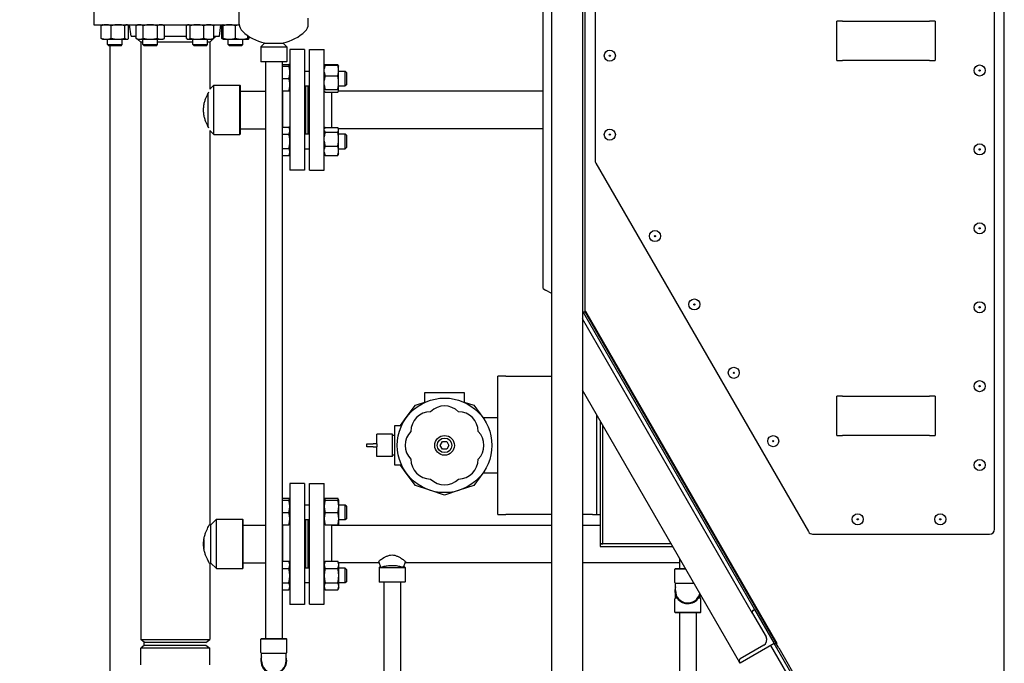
# Model space of a CAD drawing. Header units: inches. Extents: x 24 to 1128, y -58 to 748.
# Tile 89 of 256: x 121 to 171, y 292 to 325. Entities that reach past the tile are written whole.
import ezdxf

# ---------------------------------------------------------------- set-up
doc = ezdxf.new("R2010")
doc.units = ezdxf.units.IN
doc.header["$LTSCALE"] = 32
doc.header["$MEASUREMENT"] = 0
doc.layers.add('Dimension (ANSI)', color=7, linetype='Continuous', lineweight=25)
doc.layers.add('Visible (ANSI)', color=7, linetype='Continuous', lineweight=30)
doc.styles.add('Note Text (ANSI)', font='tahoma.ttf')
doc.dimstyles.new('SB Fraction-16 (ANSI)', dxfattribs={"dimscale": 32, "dimtxt": 0.125, "dimasz": 0.098425, "dimexe": 0.125, "dimexo": 0.0625, "dimgap": 0.031496, "dimtad": 0, "dimtih": 1, "dimtoh": 1, "dimdec": 4, "dimrnd": 1e-08, "dimzin": 0, "dimdsep": 46, "dimlunit": 5, "dimtxsty": 'Note Text (ANSI)', "dimcen": 0.09, "dimdle": 0.393701, "dimclrd": 256, "dimclre": 256, "dimclrt": 256, "dimadec": 0, "dimazin": 3, "dimtfac": 0.96, "dimtofl": 0, "dimtmove": 0, "dimatfit": 3, "dimfxl": 1, "dimfrac": 2, "dimtolj": 1, "dimtzin": 12, "dimlwd": -1, "dimlwe": -1, "dimarcsym": 0})

# ---------------------------------------------------------------- blocks, each defined once
blk = doc.blocks.new('*D16')
at = {"layer": 'Defpoints', "color": 0, "transparency": 16777216}
for p in [(169.85, 459.484), (76.459, 171.772), (131.912, 171.772)]:
    blk.add_point(p, dxfattribs=at)
at = {"layer": 'Dimension (ANSI)', "transparency": 16777216}
for p, q in [((167.85, 459.484), (72.459, 459.484)), ((76.459, 456.334), (76.459, 319.161)), ((76.459, 174.922), (76.459, 312.095)), ((129.912, 171.772), (72.459, 171.772))]:
    blk.add_line(p, q, dxfattribs=at)
for points in [[(75.934, 456.334), (76.984, 456.334), (76.459, 459.484)], [(75.934, 174.922), (76.984, 174.922), (76.459, 171.772)]]:
    blk.add_solid(points, dxfattribs=at)
at = {"layer": 'Dimension (ANSI)', "transparency": 16777216, "insert": (64.273, 318.153), "char_height": 4, "attachment_point": 1, "style": 'Note Text (ANSI)'}
blk.add_mtext('\\A1;287 11/16', dxfattribs=at)

msp = doc.modelspace()

# ---------------------------------------------------------------- linework, layer by layer
at = {"layer": 'Visible (ANSI)'}
for p, q in [((147.64217, 267.04617), (147.64217, 331.54617)), ((149.20467, 331.54617), (149.20467, 310.29617)), ((149.33967, 310.29617), (149.33967, 331.54617)), ((149.33967, 310.29617), (149.33967, 331.54617)), ((170.59967, 267.04617), (170.59967, 331.54617)), ((149.83967, 329.79617), (149.83967, 317.98207)), ((170.09967, 299.29617), (170.09967, 329.79617)), ((147.20467, 311.49247), (147.20467, 329.58777)), ((124.42041, 325.92367), (124.42041, 324.86367)), ((131.79541, 324.89808), (131.79541, 325.7406)), ((135.29541, 324.89808), (135.29541, 325.19618)), ((124.42041, 324.86367), (131.79659, 324.86367)), ((124.79027, 324.17476), (124.79027, 324.81858)), ((124.86237, 324.86367), (124.84032, 324.85339)), ((125.30058, 324.17476), (125.30058, 324.81858)), ((125.99768, 324.17476), (125.99768, 324.81858)), ((126.11237, 324.86367), (126.13442, 324.85339)), ((126.18447, 324.17476), (126.18447, 324.81858)), ((126.3054, 324.29367), (126.23541, 324.86367)), ((126.65373, 324.86367), (126.55704, 324.81858)), ((126.55704, 324.17476), (126.55704, 324.81858)), ((126.91788, 324.17476), (126.91788, 324.81858)), ((127.63957, 324.17476), (127.63957, 324.81858)), ((127.90373, 324.86367), (128.00042, 324.81858)), ((128.00042, 324.17476), (128.00042, 324.81858)), ((129.115, 324.17476), (129.115, 324.81858)), ((129.18709, 324.86367), (129.16505, 324.85339)), ((129.30178, 324.17476), (129.30178, 324.81858)), ((129.99888, 324.17476), (129.99888, 324.81858)), ((130.43709, 324.86367), (130.45914, 324.85339)), ((130.50919, 324.17476), (130.50919, 324.81858)), ((130.78542, 324.29367), (130.85541, 324.86367)), ((130.90636, 324.17476), (130.90636, 324.81858)), ((130.97845, 324.86367), (130.9564, 324.85339)), ((130.97845, 324.17476), (130.97845, 324.81858)), ((131.60345, 324.17476), (131.60345, 324.81858)), ((162.09967, 323.04617), (162.09967, 325.04617)), ((162.39042, 325.04617), (162.09967, 325.04617)), ((162.39042, 325.04617), (166.80892, 325.04617)), ((167.09967, 325.04617), (166.80892, 325.04617)), ((167.09967, 325.04617), (167.09967, 323.04617)), ((124.86237, 324.12967), (124.84032, 324.13995)), ((124.86237, 324.12967), (125.04543, 324.12967)), ((125.04543, 324.12967), (125.64913, 324.12967)), ((125.11237, 323.86117), (125.11237, 324.12967)), ((125.64913, 324.12967), (126.09107, 324.12967)), ((125.86237, 323.86117), (125.86237, 324.12967)), ((126.09107, 324.12967), (126.11237, 324.12967)), ((126.11237, 324.12967), (126.13442, 324.13995)), ((126.3054, 324.29367), (126.55704, 324.29367)), ((126.55704, 324.21954), (126.48291, 324.29367)), ((126.65373, 324.12967), (126.55704, 324.17476)), ((126.79541, 323.98117), (126.64095, 324.13563)), ((126.65373, 324.12967), (126.73746, 324.12967)), ((126.73746, 324.12967), (127.27873, 324.12967)), ((126.90373, 323.86117), (126.90373, 324.12967)), ((127.27873, 324.12967), (127.81999, 324.12967)), ((127.65373, 323.86117), (127.65373, 324.12967)), ((127.81999, 324.12967), (127.90373, 324.12967)), ((127.90373, 324.12967), (128.00042, 324.17476)), ((128.00042, 324.29367), (129.115, 324.29367)), ((129.18709, 324.12967), (129.16505, 324.13995)), ((129.18709, 324.12967), (129.20839, 324.12967)), ((129.20839, 324.12967), (129.65033, 324.12967)), ((129.43709, 323.86117), (129.43709, 324.12967)), ((129.65033, 324.12967), (130.25403, 324.12967)), ((130.18709, 323.86117), (130.18709, 324.12967)), ((130.25403, 324.12967), (130.43709, 324.12967)), ((130.29541, 323.98117), (130.44987, 324.13563)), ((130.43709, 324.12967), (130.45914, 324.13995)), ((130.50919, 324.29367), (130.78542, 324.29367)), ((130.50919, 324.19495), (130.60791, 324.29367)), ((130.97845, 324.12967), (130.9564, 324.13995)), ((130.97845, 324.12967), (131.29095, 324.12967)), ((131.22845, 323.86117), (131.22845, 324.12967)), ((131.29095, 324.12967), (131.91595, 324.12967)), ((131.91595, 324.12967), (132.22845, 324.12967)), ((131.97845, 323.86117), (131.97845, 324.12967)), ((132.22845, 324.17476), (132.22845, 324.30997)), ((132.22845, 324.12967), (132.2505, 324.13995)), ((132.30055, 324.17476), (132.30055, 324.26204)), ((125.11237, 323.86117), (125.86237, 323.86117)), ((125.17487, 323.79867), (125.11237, 323.86117)), ((125.79987, 323.79867), (125.17487, 323.79867)), ((125.22467, 323.79867), (125.22467, 246.0542)), ((125.79987, 323.79867), (125.86237, 323.86117)), ((126.79541, 323.98117), (126.79541, 293.69657)), ((126.90373, 323.98117), (126.79541, 323.98117)), ((126.90373, 323.86117), (127.65373, 323.86117)), ((126.96623, 323.79867), (126.90373, 323.86117)), ((127.59123, 323.79867), (126.96623, 323.79867)), ((127.59123, 323.79867), (127.65373, 323.86117)), ((129.43709, 323.98117), (127.65373, 323.98117)), ((129.43709, 323.86117), (130.18709, 323.86117)), ((129.49959, 323.79867), (129.43709, 323.86117)), ((130.12459, 323.79867), (129.49959, 323.79867)), ((130.12459, 323.79867), (130.18709, 323.86117)), ((130.29541, 323.98117), (130.18709, 323.98117)), ((130.29541, 323.98117), (130.29541, 321.59304)), ((131.22845, 323.86117), (131.97845, 323.86117)), ((131.29095, 323.79867), (131.22845, 323.86117)), ((131.91595, 323.79867), (131.29095, 323.79867)), ((131.91595, 323.79867), (131.97845, 323.86117)), ((133.07666, 323.92717), (132.88916, 323.73967)), ((132.88916, 323.73967), (134.20166, 323.73967)), ((132.88916, 323.73967), (132.88916, 323.00529)), ((133.07666, 323.94664), (133.07666, 323.92717)), ((133.07666, 323.92717), (134.01416, 323.92717)), ((134.01416, 323.94664), (134.01416, 323.92717)), ((134.01416, 323.92717), (134.20166, 323.73967)), ((134.20166, 323.73967), (134.20166, 323.00529)), ((134.36041, 323.60617), (134.36041, 317.48617)), ((135.11041, 323.60617), (134.36041, 323.60617)), ((135.11041, 323.60617), (135.11041, 317.48617)), ((135.35541, 317.48617), (135.35541, 323.60617)), ((135.35541, 323.60617), (136.10541, 323.60617)), ((136.10541, 317.48617), (136.10541, 323.60617)), ((132.88916, 323.00529), (134.20166, 323.00529)), ((132.90478, 322.98967), (132.88916, 323.00529)), ((134.18603, 322.98967), (132.90478, 322.98967)), ((133.12541, 322.98967), (133.12541, 293.75158)), ((133.96541, 322.98967), (133.96541, 293.75158)), ((133.96541, 322.85885), (134.31532, 322.85885)), ((133.96541, 322.76216), (134.31532, 322.76216)), ((134.18603, 322.98967), (134.20166, 323.00529)), ((134.36041, 322.76216), (134.31532, 322.85885)), ((136.10541, 322.77288), (136.10565, 322.7734)), ((136.10565, 322.7734), (136.1176, 322.79903)), ((136.1455, 322.8461), (136.78932, 322.8461)), ((136.1455, 322.81864), (136.78932, 322.81864)), ((136.82917, 322.7734), (136.81722, 322.79903)), ((136.83441, 322.76216), (136.82917, 322.7734)), ((136.83441, 322.54542), (136.83441, 322.76216)), ((162.09967, 323.04617), (162.39042, 323.04617)), ((166.80892, 323.04617), (162.39042, 323.04617)), ((166.80892, 323.04617), (167.09967, 323.04617)), ((133.96541, 322.13716), (134.31532, 322.13716)), ((135.11041, 322.51216), (135.35541, 322.51216)), ((136.1455, 322.2722), (136.78932, 322.2722)), ((136.83441, 321.93146), (136.83441, 322.54542)), ((136.83441, 322.51216), (137.16791, 322.51216)), ((137.16791, 321.76216), (137.16791, 322.51216)), ((137.23041, 322.44966), (137.16791, 322.51216)), ((137.23041, 322.44966), (137.23041, 321.82466)), ((130.29541, 321.59304), (130.49854, 321.79617)), ((130.49854, 319.29617), (130.49854, 321.79617)), ((130.49854, 321.79617), (131.82666, 321.79617)), ((131.82666, 319.29617), (131.82666, 321.79617)), ((131.84229, 321.78054), (131.82666, 321.79617)), ((131.84229, 321.78054), (131.84229, 319.31179)), ((135.11041, 321.76216), (135.35541, 321.76216)), ((135.17041, 319.33018), (135.17041, 321.76216)), ((135.29041, 319.33018), (135.29041, 321.76216)), ((135.29541, 319.33018), (135.29541, 321.76216)), ((136.83441, 321.5232), (136.83441, 321.93146)), ((136.83441, 321.76216), (137.16791, 321.76216)), ((137.23041, 321.82466), (137.16791, 321.76216)), ((130.21729, 319.69021), (130.21729, 321.40213)), ((131.84229, 321.49617), (133.12541, 321.49617)), ((133.96541, 321.51216), (134.31532, 321.51216)), ((133.96541, 321.49617), (133.98041, 321.49617)), ((133.98041, 321.51216), (133.98041, 319.67687)), ((136.10541, 321.50144), (136.10565, 321.50092)), ((136.1455, 321.59072), (136.78932, 321.59072)), ((136.1455, 321.45568), (136.78932, 321.45568)), ((136.48541, 319.66412), (136.48541, 321.45568)), ((147.20467, 321.49617), (136.82673, 321.49617)), ((136.82917, 321.50092), (136.82695, 321.49617)), ((136.83441, 321.51216), (136.82917, 321.50092)), ((136.83441, 321.51216), (136.83441, 321.5232)), ((133.96541, 319.67687), (134.31532, 319.67687)), ((134.36041, 319.58018), (134.31532, 319.67687)), ((136.1455, 319.66412), (136.78932, 319.66412)), ((130.29541, 319.49929), (130.49854, 319.29617)), ((130.29541, 319.49929), (130.29541, 299.54617)), ((130.49854, 319.29617), (131.82666, 319.29617)), ((131.84229, 319.31179), (131.82666, 319.29617)), ((131.84229, 319.59617), (133.12541, 319.59617)), ((133.96541, 319.31602), (134.31532, 319.31602)), ((135.11041, 319.33018), (135.35541, 319.33018)), ((136.10541, 319.5909), (136.1176, 319.61705)), ((136.1455, 319.4266), (136.78932, 319.4266)), ((136.83441, 319.58018), (136.81722, 319.61705)), ((147.20467, 319.59617), (136.82695, 319.59617)), ((136.83441, 319.54536), (136.83441, 319.58018)), ((136.83441, 319.07213), (136.83441, 319.54536)), ((136.83441, 319.33018), (137.16791, 319.33018)), ((137.16791, 318.58018), (137.16791, 319.33018)), ((137.23041, 319.26768), (137.16791, 319.33018)), ((137.23041, 319.26768), (137.23041, 318.64268)), ((136.1455, 318.71766), (136.78932, 318.71766)), ((136.83441, 318.48195), (136.83441, 319.07213)), ((137.23041, 318.64268), (137.16791, 318.58018)), ((133.96541, 318.59434), (134.31532, 318.59434)), ((133.96541, 318.23349), (134.31532, 318.23349)), ((134.36041, 318.33018), (134.31532, 318.23349)), ((135.11041, 318.58018), (135.35541, 318.58018)), ((136.10541, 318.31946), (136.1176, 318.29331)), ((136.1455, 318.24624), (136.78932, 318.24624)), ((136.83441, 318.33018), (136.81722, 318.29331)), ((136.83441, 318.58018), (137.16791, 318.58018)), ((136.83441, 318.33018), (136.83441, 318.48195)), ((149.87317, 317.85707), (160.66148, 299.17117)), ((135.11041, 317.48617), (134.36041, 317.48617)), ((135.35541, 317.48617), (136.10541, 317.48617)), ((147.20467, 311.49247), (147.32967, 311.4203)), ((147.64217, 311.23988), (147.32967, 311.4203)), ((149.20467, 310.29617), (149.20467, 267.04617)), ((149.33967, 310.29617), (149.20467, 310.29617)), ((149.24901, 310.26098), (149.22869, 310.29617)), ((149.36592, 310.32848), (149.24901, 310.26098)), ((149.24901, 310.26098), (158.92962, 293.49367)), ((149.33967, 310.29617), (159.05256, 293.47295)), ((159.0855, 293.49367), (149.36592, 310.32848)), ((157.82682, 295.02877), (149.20467, 309.96277)), ((145.3148, 307.04617), (144.91705, 307.04617)), ((144.91705, 300.04617), (144.91705, 307.04617)), ((145.3148, 307.04617), (147.64217, 307.04617)), ((141.20705, 306.22617), (143.20705, 306.22617)), ((141.20705, 305.74125), (141.20705, 306.22617)), ((143.20705, 306.22617), (143.20705, 305.74125)), ((157.1634, 292.55285), (149.20467, 306.33777)), ((140.72583, 305.58489), (141.20705, 305.74125)), ((143.20705, 305.74125), (143.68827, 305.58489)), ((162.09967, 304.04617), (162.09967, 306.04617)), ((162.39042, 306.04617), (162.09967, 306.04617)), ((162.39042, 306.04617), (166.80892, 306.04617)), ((167.09967, 306.04617), (166.80892, 306.04617)), ((167.09967, 306.04617), (167.09967, 304.04617)), ((140.26811, 304.95489), (140.72583, 305.58489)), ((143.68827, 305.58489), (144.14599, 304.95489)), ((139.97116, 304.54617), (140.26811, 304.95489)), ((144.14599, 304.95489), (144.1487, 304.95117)), ((144.1487, 304.95117), (144.91705, 304.95117)), ((149.92555, 300.29617), (149.92555, 305.08917)), ((150.10455, 304.77913), (150.10455, 298.54617)), ((139.68705, 304.54617), (139.97116, 304.54617)), ((139.68705, 302.54617), (139.68705, 304.54617)), ((150.23905, 298.54617), (150.23905, 304.54617)), ((150.23905, 298.54617), (150.23905, 304.54617)), ((138.77205, 303.62467), (138.77205, 304.10867)), ((139.56205, 304.10867), (138.77205, 304.10867)), ((139.56205, 302.98367), (139.56205, 304.10867)), ((139.68705, 304.04617), (139.56205, 304.04617)), ((141.99055, 303.54617), (142.0988, 303.73367)), ((142.0988, 303.73367), (142.31531, 303.73367)), ((142.31531, 303.73367), (142.42356, 303.54617)), ((162.09967, 304.04617), (162.39042, 304.04617)), ((166.80892, 304.04617), (162.39042, 304.04617)), ((166.80892, 304.04617), (167.09967, 304.04617)), ((138.27205, 303.62467), (138.58455, 303.62467)), ((138.27205, 303.46767), (138.27205, 303.62467)), ((138.58455, 303.46767), (138.27205, 303.46767)), ((138.77205, 303.62467), (138.58455, 303.62467)), ((138.58455, 303.46767), (138.77205, 303.46767)), ((138.77205, 303.62467), (138.77205, 303.54617)), ((138.77205, 303.54617), (138.77205, 303.46767)), ((138.77205, 302.98367), (138.77205, 303.46767)), ((142.0988, 303.35867), (141.99055, 303.54617)), ((142.31531, 303.35867), (142.0988, 303.35867)), ((142.42356, 303.54617), (142.31531, 303.35867)), ((139.56205, 302.98367), (138.77205, 302.98367)), ((139.68705, 303.04617), (139.56205, 303.04617)), ((139.97116, 302.54617), (139.68705, 302.54617)), ((140.26811, 302.13745), (139.97116, 302.54617)), ((140.72583, 301.50745), (140.26811, 302.13745)), ((144.14599, 302.13745), (143.68827, 301.50745)), ((144.1487, 302.14117), (144.14599, 302.13745)), ((144.91705, 302.14117), (144.1487, 302.14117)), ((134.36041, 301.60617), (134.36041, 295.48617)), ((135.11041, 301.60617), (134.36041, 301.60617)), ((135.11041, 301.60617), (135.11041, 295.48617)), ((135.35541, 295.49501), (135.35541, 301.61501)), ((135.35541, 301.61501), (136.10541, 301.61501)), ((136.10541, 295.49501), (136.10541, 301.61501)), ((141.46644, 301.26681), (140.72583, 301.50745)), ((142.20705, 301.02617), (141.46644, 301.26681)), ((142.94766, 301.26681), (142.20705, 301.02617)), ((143.68827, 301.50745), (142.94766, 301.26681)), ((133.96541, 300.86769), (134.31032, 300.86769)), ((133.96541, 300.76216), (134.31032, 300.76216)), ((134.35541, 300.771), (134.31032, 300.86769)), ((134.35541, 300.76216), (134.35541, 300.771)), ((134.35541, 300.44966), (134.35541, 300.76216)), ((136.10541, 300.771), (136.1505, 300.86769)), ((136.1505, 300.86769), (136.79432, 300.86769)), ((136.1505, 300.76216), (136.79432, 300.76216)), ((136.83941, 300.771), (136.79432, 300.86769)), ((136.83941, 300.76216), (136.83941, 300.771)), ((136.83941, 300.44966), (136.83941, 300.76216)), ((134.36041, 300.521), (134.35541, 300.521)), ((134.36041, 300.51216), (134.35541, 300.51216)), ((134.35541, 299.82466), (134.35541, 300.44966)), ((135.35541, 300.521), (135.11041, 300.521)), ((135.35541, 300.51216), (135.11041, 300.51216)), ((137.16791, 300.521), (136.83941, 300.521)), ((137.16791, 300.51216), (136.83941, 300.51216)), ((136.83941, 299.82466), (136.83941, 300.44966)), ((137.16791, 300.51216), (137.16791, 300.521)), ((137.23041, 300.4585), (137.16791, 300.521)), ((137.16791, 299.76216), (137.16791, 300.51216)), ((137.23041, 300.44966), (137.16791, 300.51216)), ((137.23041, 300.4585), (137.23041, 300.44966)), ((137.23041, 300.44966), (137.23041, 299.82466)), ((149.92555, 300.04617), (149.92555, 300.29617)), ((130.35791, 299.51492), (130.63916, 299.79617)), ((130.63916, 297.29617), (130.63916, 299.79617)), ((130.63916, 299.79617), (131.96729, 299.79617)), ((131.96729, 297.29617), (131.96729, 299.79617)), ((131.98291, 299.78054), (131.96729, 299.79617)), ((131.98291, 299.78054), (131.98291, 297.31179)), ((133.96541, 300.13716), (134.31032, 300.13716)), ((134.35541, 299.51216), (134.35541, 299.82466)), ((134.36041, 299.76216), (134.35541, 299.76216)), ((135.35541, 299.76216), (135.11041, 299.76216)), ((135.17041, 297.32134), (135.17041, 299.76216)), ((135.29041, 297.32134), (135.29041, 299.76216)), ((135.29541, 297.32134), (135.29541, 299.76216)), ((136.1505, 300.13716), (136.79432, 300.13716)), ((136.83941, 299.51216), (136.83941, 299.82466)), ((137.16791, 299.76216), (136.83941, 299.76216)), ((137.23041, 299.82466), (137.16791, 299.76216)), ((144.91705, 300.04617), (145.3148, 300.04617)), ((147.64217, 300.04617), (145.3148, 300.04617)), ((149.7068, 300.04617), (149.20467, 300.04617)), ((149.7068, 300.04617), (149.92555, 300.04617)), ((149.92555, 300.04617), (150.10455, 300.04617)), ((130.27774, 299.51492), (130.35791, 299.51492)), ((130.35791, 297.57742), (130.35791, 299.51492)), ((131.98291, 299.49617), (133.12541, 299.49617)), ((133.96541, 299.51216), (134.31032, 299.51216)), ((133.96541, 299.49617), (133.98041, 299.49617)), ((133.98041, 299.51216), (133.98041, 297.66803)), ((136.1505, 299.51216), (136.79432, 299.51216)), ((136.48541, 297.66803), (136.48541, 299.51216)), ((136.48541, 299.50501), (147.64217, 299.50501)), ((136.83529, 299.51216), (136.83195, 299.50501)), ((149.20467, 299.50501), (150.10455, 299.50501)), ((129.99854, 298.76769), (129.99854, 298.32465)), ((160.87798, 299.04617), (169.84967, 299.04617)), ((129.98291, 298.48367), (129.98291, 298.60867)), ((150.10455, 298.54617), (150.23905, 298.54617)), ((153.70315, 298.54617), (150.10455, 298.54617)), ((150.10455, 298.54617), (150.10455, 298.41167)), ((150.10455, 298.41167), (153.78081, 298.41167)), ((153.70315, 298.54617), (150.23905, 298.54617)), ((133.96541, 297.66803), (134.31032, 297.66803)), ((134.35541, 297.57134), (134.31032, 297.66803)), ((136.10541, 297.57134), (136.1505, 297.66803)), ((136.1505, 297.66803), (136.79432, 297.66803)), ((136.83941, 297.57134), (136.79432, 297.66803)), ((138.86308, 297.65941), (138.97732, 297.35501)), ((138.86403, 297.6598), (138.97832, 297.35531)), ((140.22679, 297.6598), (140.1125, 297.35531)), ((140.22774, 297.65941), (140.1135, 297.35501)), ((154.12541, 297.8148), (154.12541, 297.3067)), ((130.27774, 297.57742), (130.35791, 297.57742)), ((130.29541, 297.54617), (130.29541, 293.69657)), ((130.35791, 297.57742), (130.63916, 297.29617)), ((130.63916, 297.29617), (131.96729, 297.29617)), ((131.98291, 297.31179), (131.96729, 297.29617)), ((131.98291, 297.59617), (133.12541, 297.59617)), ((133.96541, 297.30718), (134.31032, 297.30718)), ((134.35541, 297.48761), (134.35541, 297.57134)), ((134.35541, 296.94634), (134.35541, 297.48761)), ((134.36041, 297.32134), (134.35541, 297.32134)), ((135.35541, 297.32134), (135.11041, 297.32134)), ((136.1505, 297.30718), (136.79432, 297.30718)), ((136.82371, 297.60501), (138.8835, 297.60501)), ((136.83941, 297.48761), (136.83941, 297.57134)), ((136.83941, 296.94634), (136.83941, 297.48761)), ((137.16791, 297.32134), (136.83941, 297.32134)), ((137.16791, 296.57134), (137.16791, 297.32134)), ((137.23041, 297.25884), (137.16791, 297.32134)), ((137.23041, 297.25884), (137.23041, 296.63384)), ((138.95326, 297.41911), (138.88916, 297.35501)), ((138.88916, 297.35501), (140.20166, 297.35501)), ((138.88916, 297.35501), (138.88916, 296.62063)), ((140.13756, 297.41911), (140.20166, 297.35501)), ((140.20166, 297.35501), (140.20166, 296.62063)), ((140.20732, 297.60501), (147.64217, 297.60501)), ((149.20467, 297.60501), (154.12541, 297.60501)), ((153.92041, 297.3067), (153.88916, 297.27545)), ((154.4368, 297.27545), (153.88916, 297.27545)), ((153.88916, 296.6012), (153.88916, 297.27545)), ((153.92041, 297.3067), (154.41876, 297.3067)), ((134.35541, 296.40508), (134.35541, 296.94634)), ((136.83941, 296.40508), (136.83941, 296.94634)), ((133.96541, 296.5855), (134.31032, 296.5855)), ((133.96541, 296.22465), (134.31032, 296.22465)), ((134.35541, 296.32134), (134.31032, 296.22465)), ((134.36041, 296.57134), (134.35541, 296.57134)), ((134.35541, 296.32134), (134.35541, 296.40508)), ((135.35541, 296.57134), (135.11041, 296.57134)), ((136.10541, 296.32134), (136.1505, 296.22465)), ((136.1505, 296.5855), (136.79432, 296.5855)), ((136.1505, 296.22465), (136.79432, 296.22465)), ((136.83941, 296.32134), (136.79432, 296.22465)), ((137.16791, 296.57134), (136.83941, 296.57134)), ((136.83941, 296.32134), (136.83941, 296.40508)), ((137.23041, 296.63384), (137.16791, 296.57134)), ((138.88916, 296.62063), (140.20166, 296.62063)), ((138.90479, 296.60501), (138.88916, 296.62063)), ((140.18604, 296.60501), (138.90479, 296.60501)), ((139.12541, 296.60501), (139.12541, 246.0542)), ((139.96541, 296.60501), (139.96541, 246.0542)), ((140.18604, 296.60501), (140.20166, 296.62063)), ((154.85733, 296.54707), (153.92041, 296.54707)), ((153.92041, 296.1817), (153.92041, 296.54707)), ((153.88916, 295.08795), (153.88916, 295.7622)), ((153.92041, 295.81633), (153.92041, 295.9816)), ((153.92041, 295.81633), (153.99518, 295.81633)), ((155.09564, 295.81633), (155.17041, 295.81633)), ((155.17041, 295.81633), (155.17041, 295.9816)), ((155.20166, 295.08795), (155.20166, 295.7622)), ((135.11041, 295.48617), (134.36041, 295.48617)), ((135.35541, 295.49501), (136.10541, 295.49501)), ((157.87257, 295.19952), (157.9267, 295.23077)), ((157.9267, 295.23077), (158.9267, 293.49872)), ((153.88916, 295.08795), (155.20166, 295.08795)), ((153.92041, 295.0567), (153.88916, 295.08795)), ((155.17041, 295.0567), (153.92041, 295.0567)), ((154.12541, 295.0567), (154.12541, 289.54617)), ((154.96541, 295.0567), (154.96541, 289.54617)), ((155.17041, 295.0567), (155.20166, 295.08795)), ((157.82682, 295.02877), (158.51432, 293.83798)), ((126.79541, 293.69657), (130.29541, 293.69657)), ((126.99141, 293.54617), (126.79541, 293.69657)), ((130.09941, 293.54617), (130.29541, 293.69657)), ((132.92041, 293.75158), (132.88916, 293.72033)), ((134.20166, 293.72033), (132.88916, 293.72033)), ((132.88916, 293.04608), (132.88916, 293.72033)), ((132.92041, 293.75158), (134.17041, 293.75158)), ((134.17041, 293.75158), (134.20166, 293.72033)), ((134.20166, 293.04608), (134.20166, 293.72033)), ((126.99141, 293.42117), (126.79541, 293.27077)), ((130.29541, 293.27077), (126.79541, 293.27077)), ((126.79541, 292.42058), (126.79541, 293.27077)), ((126.97467, 293.40833), (126.97467, 293.55901)), ((130.09941, 293.54617), (126.99141, 293.54617)), ((126.99141, 293.42117), (130.09941, 293.42117)), ((130.09941, 293.42117), (130.29541, 293.27077)), ((130.29541, 292.42058), (130.29541, 293.27077)), ((158.9267, 293.49872), (157.19465, 292.49872)), ((158.39994, 293.4111), (157.20915, 292.7236)), ((167.32354, 278.57997), (158.76432, 293.40497)), ((167.48162, 278.68117), (158.92962, 293.49367)), ((158.92962, 293.49367), (159.0855, 293.49367)), ((159.1585, 293.28945), (159.05256, 293.47295)), ((159.1585, 293.28945), (167.66662, 278.55296)), ((134.17041, 292.99195), (132.92041, 292.99195)), ((132.92041, 292.62658), (132.92041, 292.99195)), ((134.17041, 292.62658), (134.17041, 292.99195)), ((157.19465, 292.49872), (157.1634, 292.55285))]:
    msp.add_line(p, q, dxfattribs=at)
for centre, radius in [((150.58967, 323.29617), 0.28125), ((150.58967, 323.29617), 0.03125), ((169.34967, 322.54617), 0.28125), ((169.34967, 322.54617), 0.03125), ((150.58967, 319.29617), 0.28125), ((150.58967, 319.29617), 0.03125), ((169.34967, 318.54617), 0.28125), ((169.34967, 318.54617), 0.03125), ((169.34967, 314.54617), 0.28125), ((152.87817, 314.15226), 0.28125), ((152.87817, 314.15226), 0.03125), ((169.34967, 314.54617), 0.03125), ((154.87817, 310.68816), 0.28125), ((154.87817, 310.68816), 0.03125), ((169.34967, 310.54617), 0.28125), ((169.34967, 310.54617), 0.03125), ((156.87817, 307.22406), 0.28125), ((156.87817, 307.22406), 0.03125), ((169.34967, 306.54617), 0.28125), ((169.34967, 306.54617), 0.03125), ((142.20705, 303.54617), 2.39666), ((142.20705, 303.54617), 0.5), ((142.20705, 303.54617), 0.36775), ((158.87817, 303.75996), 0.28125), ((158.87817, 303.75996), 0.03125), ((169.34967, 302.54617), 0.28125), ((169.34967, 302.54617), 0.03125), ((163.16666, 299.79617), 0.28125), ((163.16666, 299.79617), 0.03125), ((167.34967, 299.79617), 0.28125), ((167.34967, 299.79617), 0.03125)]:
    msp.add_circle(centre, radius, dxfattribs=at)
for centre, radius, start, end in [((132.29541, 324.89808), 0.5, 180, 226.444163), ((134.79541, 324.89808), 0.5, 313.555837, 0), ((133.54541, 326.21273), 2.31406, 226.444163, 258.312958), ((133.54541, 326.21273), 2.31406, 281.687042, 313.555837), ((150.08967, 317.98207), 0.25, 180, 210), ((141.49995, 304.25328), 1, 90, 180), ((142.20705, 304.54617), 1, 45, 135), ((142.91416, 304.25328), 1, 0, 90), ((141.20705, 303.54617), 1, 135, 225), ((143.20705, 303.54617), 1, 315, 45), ((141.49995, 302.83906), 1, 180, 270), ((142.91416, 302.83906), 1, 270, 0), ((142.20705, 302.54617), 1, 225, 315), ((160.87798, 299.29617), 0.25, 210, 270), ((169.84967, 299.29617), 0.25, 270, 0), ((153.95166, 296.6012), 0.0625, 180, 240), ((154.54541, 296.1817), 0.65625, 162.24721, 343.630811), ((154.54541, 296.1817), 0.625, 180, 346.428044), ((153.95166, 295.7622), 0.0625, 120, 180), ((155.13916, 295.7622), 0.0625, 0, 60), ((157.93507, 295.09127), 0.125, 120, 210), ((158.24369, 293.68173), 0.3125, 300, 30), ((132.95166, 293.04608), 0.0625, 180, 240), ((133.54541, 292.62658), 0.65625, 162.24721, 17.75279), ((134.13916, 293.04608), 0.0625, 300, 0), ((157.27165, 292.61535), 0.125, 120, 210), ((133.54541, 292.62658), 0.625, 180, 0)]:
    msp.add_arc(centre, radius, start, end, dxfattribs=at)
for points, weights in [([(125.04543, 324.86367), (124.92701, 324.86367), (124.79027, 324.81858)], [1, 1.0379548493, 1]), ([(124.79027, 324.81858), (124.81666, 324.84236), (124.84032, 324.85339)], [1, 1.01965956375, 1.01895290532]), ([(125.30058, 324.81858), (125.16385, 324.86367), (125.04543, 324.86367)], [1, 1.0379548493, 1]), ([(125.64913, 324.86367), (125.48737, 324.86367), (125.30058, 324.81858)], [1, 1.0379548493, 1]), ([(125.99768, 324.81858), (125.81089, 324.86367), (125.64913, 324.86367)], [1, 1.0379548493, 1]), ([(126.09107, 324.86367), (126.04773, 324.86367), (125.99768, 324.81858)], [1, 1.0379548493, 1]), ([(126.18447, 324.81858), (126.13442, 324.86367), (126.09107, 324.86367)], [1, 1.0379548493, 1]), ([(126.73746, 324.86367), (126.65373, 324.86367), (126.55704, 324.81858)], [1, 1.0379548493, 1]), ([(126.91788, 324.81858), (126.8212, 324.86367), (126.73746, 324.86367)], [1, 1.0379548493, 1]), ([(127.27873, 324.86367), (127.11126, 324.86367), (126.91788, 324.81858)], [1, 1.0379548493, 1]), ([(127.63957, 324.81858), (127.4462, 324.86367), (127.27873, 324.86367)], [1, 1.0379548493, 1]), ([(127.81999, 324.86367), (127.73626, 324.86367), (127.63957, 324.81858)], [1, 1.0379548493, 1]), ([(128.00042, 324.81858), (127.90373, 324.86367), (127.81999, 324.86367)], [1, 1.0379548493, 1]), ([(129.20839, 324.86367), (129.16505, 324.86367), (129.115, 324.81858)], [1, 1.0379548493, 1]), ([(129.30178, 324.81858), (129.25173, 324.86367), (129.20839, 324.86367)], [1, 1.0379548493, 1]), ([(129.65033, 324.86367), (129.48857, 324.86367), (129.30178, 324.81858)], [1, 1.0379548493, 1]), ([(129.99888, 324.81858), (129.81209, 324.86367), (129.65033, 324.86367)], [1, 1.0379548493, 1]), ([(130.25403, 324.86367), (130.13562, 324.86367), (129.99888, 324.81858)], [1, 1.0379548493, 1]), ([(130.50919, 324.81858), (130.37245, 324.86367), (130.25403, 324.86367)], [1, 1.0379548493, 1]), ([(130.45914, 324.85339), (130.4828, 324.84236), (130.50919, 324.81858)], [1.01895290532, 1.01965956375, 1]), ([(130.90636, 324.81858), (130.93274, 324.84236), (130.9564, 324.85339)], [1, 1.01965956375, 1.01895290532]), ([(130.97845, 324.83966), (130.94357, 324.83085), (130.90636, 324.81858)], [1.01477953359, 1.01005189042, 1]), ([(130.97845, 324.81858), (130.97845, 324.86367), (130.97845, 324.86367)], [1, 1.0379548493, 1]), ([(131.29095, 324.86367), (131.14592, 324.86367), (130.97845, 324.81858)], [1, 1.0379548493, 1]), ([(131.60345, 324.81858), (131.43598, 324.86367), (131.29095, 324.86367)], [1, 1.0379548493, 1]), ([(131.79712, 324.85673), (131.7061, 324.84622), (131.60345, 324.81858)], [1.01815504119, 1.02292795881, 1]), ([(124.84032, 324.13995), (124.81666, 324.15098), (124.79027, 324.17476)], [1.01895290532, 1.01965956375, 1]), ([(124.79027, 324.17476), (124.92701, 324.12967), (125.04543, 324.12967)], [1, 1.0379548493, 1]), ([(125.04543, 324.12967), (125.16385, 324.12967), (125.30058, 324.17476)], [1, 1.0379548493, 1]), ([(125.30058, 324.17476), (125.48737, 324.12967), (125.64913, 324.12967)], [1, 1.0379548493, 1]), ([(125.64913, 324.12967), (125.81089, 324.12967), (125.99768, 324.17476)], [1, 1.0379548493, 1]), ([(125.99768, 324.17476), (126.04773, 324.12967), (126.09107, 324.12967)], [1, 1.0379548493, 1]), ([(126.09107, 324.12967), (126.13442, 324.12967), (126.18447, 324.17476)], [1, 1.0379548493, 1]), ([(126.55704, 324.17476), (126.65373, 324.12967), (126.73746, 324.12967)], [1, 1.0379548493, 1]), ([(126.73746, 324.12967), (126.8212, 324.12967), (126.91788, 324.17476)], [1, 1.0379548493, 1]), ([(126.91788, 324.17476), (127.11126, 324.12967), (127.27873, 324.12967)], [1, 1.0379548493, 1]), ([(127.27873, 324.12967), (127.4462, 324.12967), (127.63957, 324.17476)], [1, 1.0379548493, 1]), ([(127.63957, 324.17476), (127.73626, 324.12967), (127.81999, 324.12967)], [1, 1.0379548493, 1]), ([(127.81999, 324.12967), (127.90373, 324.12967), (128.00042, 324.17476)], [1, 1.0379548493, 1]), ([(129.115, 324.17476), (129.16505, 324.12967), (129.20839, 324.12967)], [1, 1.0379548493, 1]), ([(129.20839, 324.12967), (129.25173, 324.12967), (129.30178, 324.17476)], [1, 1.0379548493, 1]), ([(129.30178, 324.17476), (129.48857, 324.12967), (129.65033, 324.12967)], [1, 1.0379548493, 1]), ([(129.65033, 324.12967), (129.81209, 324.12967), (129.99888, 324.17476)], [1, 1.0379548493, 1]), ([(129.99888, 324.17476), (130.13562, 324.12967), (130.25403, 324.12967)], [1, 1.0379548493, 1]), ([(130.25403, 324.12967), (130.37245, 324.12967), (130.50919, 324.17476)], [1, 1.0379548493, 1]), ([(130.50919, 324.17476), (130.4828, 324.15098), (130.45914, 324.13995)], [1, 1.01965956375, 1.01895290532]), ([(130.90636, 324.17476), (130.94357, 324.16249), (130.97845, 324.15368)], [1, 1.01005189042, 1.01477953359]), ([(130.9564, 324.13995), (130.93274, 324.15098), (130.90636, 324.17476)], [1.01895290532, 1.01965956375, 1]), ([(130.97845, 324.17476), (131.14592, 324.12967), (131.29095, 324.12967)], [1, 1.0379548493, 1]), ([(130.97845, 324.12967), (130.97845, 324.12967), (130.97845, 324.17476)], [1, 1.0379548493, 1]), ([(131.29095, 324.12967), (131.43598, 324.12967), (131.60345, 324.17476)], [1, 1.0379548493, 1]), ([(131.60345, 324.17476), (131.77092, 324.12967), (131.91595, 324.12967)], [1, 1.0379548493, 1]), ([(131.91595, 324.12967), (132.06098, 324.12967), (132.22845, 324.17476)], [1, 1.0379548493, 1]), ([(132.22845, 324.13218), (132.26207, 324.14009), (132.30055, 324.17476)], [1.01375847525, 1.02892942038, 1]), ([(132.22845, 324.17476), (132.22845, 324.12967), (132.22845, 324.12967)], [1, 1.0379548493, 1]), ([(134.35013, 322.76216), (134.3391, 322.80787), (134.31532, 322.85885)], [1.01895290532, 1.01965956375, 1]), ([(134.31532, 322.76216), (134.36041, 322.76216), (134.36041, 322.76216)], [1, 1.0379548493, 1]), ([(134.36041, 322.44966), (134.36041, 322.59469), (134.31532, 322.76216)], [1, 1.0379548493, 1]), ([(136.1455, 322.81864), (136.11518, 322.72019), (136.10541, 322.63346)], [1, 1.02520879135, 1.01693131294]), ([(136.10565, 322.7734), (136.11554, 322.7946), (136.1455, 322.81864)], [1.01712621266, 1.02490458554, 1]), ([(136.1455, 322.8461), (136.12172, 322.81254), (136.11069, 322.78246)], [1, 1.01965956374, 1.01895290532]), ([(136.82413, 322.78246), (136.8131, 322.81254), (136.78932, 322.8461)], [1.01895290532, 1.01965956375, 1]), ([(136.83441, 322.54542), (136.83441, 322.67222), (136.78932, 322.81864)], [1, 1.0379548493, 1]), ([(136.78932, 322.81864), (136.81929, 322.7946), (136.82917, 322.7734)], [1, 1.02490458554, 1.01712621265]), ([(134.31532, 322.13716), (134.36041, 322.30463), (134.36041, 322.44966)], [1, 1.0379548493, 1]), ([(134.36041, 321.82466), (134.36041, 321.96969), (134.31532, 322.13716)], [1, 1.0379548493, 1]), ([(136.10541, 322.45739), (136.11518, 322.37066), (136.1455, 322.2722)], [1.01693131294, 1.02520879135, 1]), ([(136.1455, 322.2722), (136.11518, 322.14942), (136.10541, 322.04125)], [1, 1.02520879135, 1.01693131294]), ([(136.78932, 322.2722), (136.83441, 322.41862), (136.83441, 322.54542)], [1, 1.0379548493, 1]), ([(136.83441, 321.93146), (136.83441, 322.0896), (136.78932, 322.2722)], [1, 1.0379548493, 1]), ([(134.31532, 321.51216), (134.36041, 321.67963), (134.36041, 321.82466)], [1, 1.0379548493, 1]), ([(136.10541, 321.82167), (136.11518, 321.71351), (136.1455, 321.59072)], [1.01693131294, 1.02520879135, 1]), ([(136.78932, 321.59072), (136.83441, 321.77332), (136.83441, 321.93146)], [1, 1.0379548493, 1]), ([(134.36041, 321.51216), (134.36041, 321.51216), (134.31532, 321.51216)], [1, 1.0379548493, 1]), ([(136.1455, 321.59072), (136.11518, 321.56639), (136.10541, 321.54496)], [1, 1.02520879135, 1.01693131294]), ([(136.10541, 321.50144), (136.11518, 321.48001), (136.1455, 321.45568)], [1.01693131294, 1.02520879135, 1]), ([(136.83441, 321.5232), (136.83441, 321.55454), (136.78932, 321.59072)], [1, 1.0379548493, 1]), ([(136.78932, 321.45568), (136.83441, 321.49186), (136.83441, 321.5232)], [1, 1.0379548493, 1]), ([(134.36041, 319.49645), (134.36041, 319.58018), (134.31532, 319.67687)], [1, 1.0379548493, 1]), ([(136.1455, 319.66412), (136.11518, 319.62132), (136.10541, 319.58363)], [1, 1.02520879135, 1.01693131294]), ([(136.83441, 319.54536), (136.83441, 319.60048), (136.78932, 319.66412)], [1, 1.0379548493, 1]), ([(134.31532, 319.31602), (134.36041, 319.41271), (134.36041, 319.49645)], [1, 1.0379548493, 1]), ([(134.36041, 318.95518), (134.36041, 319.12265), (134.31532, 319.31602)], [1, 1.0379548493, 1]), ([(136.10541, 319.5071), (136.11518, 319.4694), (136.1455, 319.4266)], [1.01693131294, 1.02520879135, 1]), ([(136.1455, 319.4266), (136.11518, 319.29887), (136.10541, 319.18635)], [1, 1.02520879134, 1.01693131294]), ([(136.78932, 319.4266), (136.83441, 319.49024), (136.83441, 319.54536)], [1, 1.0379548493, 1]), ([(136.83441, 319.07213), (136.83441, 319.23664), (136.78932, 319.4266)], [1, 1.0379548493, 1]), ([(134.31532, 318.59434), (134.36041, 318.78771), (134.36041, 318.95518)], [1, 1.0379548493, 1]), ([(136.10541, 318.95792), (136.11518, 318.8454), (136.1455, 318.71766)], [1.01693131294, 1.02520879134, 1]), ([(136.1455, 318.71766), (136.11518, 318.63272), (136.10541, 318.5579)], [1, 1.02520879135, 1.01693131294]), ([(136.78932, 318.71766), (136.83441, 318.90762), (136.83441, 319.07213)], [1, 1.0379548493, 1]), ([(136.83441, 318.48195), (136.83441, 318.59134), (136.78932, 318.71766)], [1, 1.0379548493, 1]), ([(134.36041, 318.41391), (134.36041, 318.49765), (134.31532, 318.59434)], [1, 1.0379548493, 1]), ([(134.31532, 318.23349), (134.36041, 318.33018), (134.36041, 318.41391)], [1, 1.0379548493, 1]), ([(136.10541, 318.406), (136.11518, 318.33118), (136.1455, 318.24624)], [1.01693131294, 1.02520879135, 1]), ([(136.1455, 318.24624), (136.1281, 318.27079), (136.1176, 318.29331)], [1, 1.01430807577, 1.01782854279]), ([(136.78932, 318.24624), (136.83441, 318.37256), (136.83441, 318.48195)], [1, 1.0379548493, 1]), ([(136.81722, 318.29331), (136.80672, 318.27079), (136.78932, 318.24624)], [1.01782854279, 1.01430807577, 1]), ([(134.34716, 300.76216), (134.33635, 300.81187), (134.31032, 300.86769)], [1.01862454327, 1.02156523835, 1]), ([(134.31032, 300.76216), (134.35541, 300.76216), (134.35541, 300.76216)], [1, 1.0379548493, 1]), ([(134.35541, 300.44966), (134.35541, 300.59469), (134.31032, 300.76216)], [1, 1.0379548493, 1]), ([(136.10541, 300.76216), (136.10541, 300.76216), (136.1505, 300.76216)], [1, 1.0379548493, 1]), ([(136.1505, 300.76216), (136.10541, 300.59469), (136.10541, 300.44966)], [1, 1.0379548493, 1]), ([(136.1505, 300.86769), (136.12447, 300.81187), (136.11366, 300.76216)], [1, 1.02156523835, 1.01862454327]), ([(136.83116, 300.76216), (136.82035, 300.81187), (136.79432, 300.86769)], [1.01862454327, 1.02156523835, 1]), ([(136.79432, 300.76216), (136.83941, 300.76216), (136.83941, 300.76216)], [1, 1.0379548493, 1]), ([(136.83941, 300.44966), (136.83941, 300.59469), (136.79432, 300.76216)], [1, 1.0379548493, 1]), ([(134.31032, 300.13716), (134.35541, 300.30463), (134.35541, 300.44966)], [1, 1.0379548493, 1]), ([(136.10541, 300.44966), (136.10541, 300.30463), (136.1505, 300.13716)], [1, 1.0379548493, 1]), ([(136.79432, 300.13716), (136.83941, 300.30463), (136.83941, 300.44966)], [1, 1.0379548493, 1]), ([(134.35541, 299.82466), (134.35541, 299.96969), (134.31032, 300.13716)], [1, 1.0379548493, 1]), ([(134.31032, 299.51216), (134.35541, 299.67963), (134.35541, 299.82466)], [1, 1.0379548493, 1]), ([(136.1505, 300.13716), (136.10541, 299.96969), (136.10541, 299.82466)], [1, 1.0379548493, 1]), ([(136.10541, 299.82466), (136.10541, 299.67963), (136.1505, 299.51216)], [1, 1.0379548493, 1]), ([(136.83941, 299.82466), (136.83941, 299.96969), (136.79432, 300.13716)], [1, 1.0379548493, 1]), ([(136.79432, 299.51216), (136.83941, 299.67963), (136.83941, 299.82466)], [1, 1.0379548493, 1]), ([(134.35541, 299.51216), (134.35541, 299.51216), (134.31032, 299.51216)], [1, 1.0379548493, 1]), ([(136.1505, 299.51216), (136.10541, 299.51216), (136.10541, 299.51216)], [1, 1.0379548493, 1]), ([(136.83941, 299.51216), (136.83941, 299.51216), (136.79432, 299.51216)], [1, 1.0379548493, 1]), ([(136.82493, 299.50501), (136.82595, 299.5086), (136.82689, 299.51216)], [1.01858442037, 1.01880324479, 1.01890022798]), ([(134.35541, 297.48761), (134.35541, 297.57134), (134.31032, 297.66803)], [1, 1.0379548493, 1]), ([(136.1505, 297.66803), (136.10541, 297.57134), (136.10541, 297.48761)], [1, 1.0379548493, 1]), ([(136.83941, 297.48761), (136.83941, 297.57134), (136.79432, 297.66803)], [1, 1.0379548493, 1]), ([(134.31032, 297.30718), (134.35541, 297.40387), (134.35541, 297.48761)], [1, 1.0379548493, 1]), ([(134.35541, 296.94634), (134.35541, 297.11381), (134.31032, 297.30718)], [1, 1.0379548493, 1]), ([(136.10541, 297.48761), (136.10541, 297.40387), (136.1505, 297.30718)], [1, 1.0379548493, 1]), ([(136.1505, 297.30718), (136.10541, 297.11381), (136.10541, 296.94634)], [1, 1.0379548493, 1]), ([(136.79432, 297.30718), (136.83941, 297.40387), (136.83941, 297.48761)], [1, 1.0379548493, 1]), ([(136.83941, 296.94634), (136.83941, 297.11381), (136.79432, 297.30718)], [1, 1.0379548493, 1]), ([(134.31032, 296.5855), (134.35541, 296.77887), (134.35541, 296.94634)], [1, 1.0379548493, 1]), ([(136.10541, 296.94634), (136.10541, 296.77887), (136.1505, 296.5855)], [1, 1.0379548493, 1]), ([(136.79432, 296.5855), (136.83941, 296.77887), (136.83941, 296.94634)], [1, 1.0379548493, 1]), ([(134.35541, 296.40508), (134.35541, 296.48881), (134.31032, 296.5855)], [1, 1.0379548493, 1]), ([(134.31032, 296.22465), (134.35541, 296.32134), (134.35541, 296.40508)], [1, 1.0379548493, 1]), ([(136.1505, 296.5855), (136.10541, 296.48881), (136.10541, 296.40508)], [1, 1.0379548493, 1]), ([(136.10541, 296.40508), (136.10541, 296.32134), (136.1505, 296.22465)], [1, 1.0379548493, 1]), ([(136.83941, 296.40508), (136.83941, 296.48881), (136.79432, 296.5855)], [1, 1.0379548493, 1]), ([(136.79432, 296.22465), (136.83941, 296.32134), (136.83941, 296.40508)], [1, 1.0379548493, 1])]:
    msp.add_rational_spline(points, weights, degree=2, dxfattribs=at)
for points, knots in [([(129.98155, 320.54617), (129.98155, 320.61088), (129.98606, 320.67708), (130.00372, 320.80757), (130.01683, 320.87186), (130.0487, 320.99435), (130.06743, 321.05268), (130.10655, 321.1603), (130.1269, 321.2096), (130.16539, 321.29673), (130.18497, 321.33779), (130.21985, 321.40762), (130.23535, 321.43714), (130.24854, 321.46167)], [0, 0, 0, 0, 0.49306892, 0.49306892, 0.98613784, 0.98613784, 1.47920675, 1.47920675, 1.97227567, 1.97227567, 2.46283434, 2.46283434, 2.9122209, 2.9122209, 2.9122209, 2.9122209]), ([(130.24854, 319.63067), (130.23535, 319.6552), (130.21985, 319.68472), (130.18497, 319.75455), (130.16539, 319.79561), (130.1269, 319.88274), (130.10655, 319.93204), (130.06743, 320.03966), (130.0487, 320.09799), (130.01683, 320.22048), (130.00372, 320.28477), (129.98606, 320.41526), (129.98155, 320.48146), (129.98155, 320.54617)], [12.82582046, 12.82582046, 12.82582046, 12.82582046, 13.27520702, 13.27520702, 13.76576568, 13.76576568, 14.2588346, 14.2588346, 14.75190352, 14.75190352, 15.24497244, 15.24497244, 15.73804135, 15.73804135, 15.73804135, 15.73804135]), ([(129.98155, 298.54617), (129.98155, 298.61088), (129.98606, 298.67708), (130.00372, 298.80757), (130.01683, 298.87186), (130.0487, 298.99435), (130.06743, 299.05268), (130.10655, 299.1603), (130.1269, 299.2096), (130.16539, 299.29673), (130.18497, 299.33779), (130.22138, 299.41068), (130.23818, 299.44251), (130.26602, 299.49405), (130.27708, 299.51379), (130.29178, 299.53985), (130.29541, 299.54617), (130.29541, 299.54617)], [0, 0, 0, 0, 0.49306892, 0.49306892, 0.98613784, 0.98613784, 1.47920675, 1.47920675, 1.97227567, 1.97227567, 2.46283434, 2.46283434, 2.953393, 2.953393, 3.44395167, 3.44395167, 3.93451034, 3.93451034, 3.93451034, 3.93451034]), ([(130.29541, 297.54617), (130.29541, 297.54617), (130.29178, 297.55249), (130.27708, 297.57855), (130.26602, 297.59829), (130.23818, 297.64983), (130.22138, 297.68166), (130.18497, 297.75455), (130.16539, 297.79561), (130.1269, 297.88274), (130.10655, 297.93204), (130.06743, 298.03966), (130.0487, 298.09799), (130.01683, 298.22048), (130.00372, 298.28477), (129.98606, 298.41526), (129.98155, 298.48146), (129.98155, 298.54617)], [11.80353102, 11.80353102, 11.80353102, 11.80353102, 12.29408968, 12.29408968, 12.78464835, 12.78464835, 13.27520702, 13.27520702, 13.76576568, 13.76576568, 14.2588346, 14.2588346, 14.75190352, 14.75190352, 15.24497244, 15.24497244, 15.73804135, 15.73804135, 15.73804135, 15.73804135]), ([(140.22679, 297.6598), (140.20931, 297.67311), (140.18891, 297.68842), (140.13917, 297.72475), (140.10883, 297.7463), (140.04441, 297.7898), (140.00775, 297.8135), (139.92801, 297.86041), (139.88496, 297.88362), (139.79413, 297.92466), (139.74629, 297.94249), (139.64756, 297.96741), (139.59664, 297.97439), (139.49419, 297.97439), (139.44327, 297.96741), (139.34453, 297.94249), (139.29669, 297.92466), (139.20586, 297.88362), (139.16281, 297.86041), (139.08308, 297.8135), (139.04641, 297.7898), (138.98199, 297.7463), (138.95165, 297.72475), (138.90191, 297.68842), (138.88152, 297.67311), (138.86403, 297.6598)], [3.89980517, 3.89980517, 3.89980517, 3.89980517, 4.21415825, 4.21415825, 4.59313572, 4.59313572, 4.98346471, 4.98346471, 5.37379369, 5.37379369, 5.76412268, 5.76412268, 6.15445166, 6.15445166, 6.54478065, 6.54478065, 6.93510963, 6.93510963, 7.32543861, 7.32543861, 7.7157676, 7.7157676, 8.09474507, 8.09474507, 8.40909815, 8.40909815, 8.40909815, 8.40909815]), ([(139.54541, 297.44644), (139.46698, 297.44644), (139.38248, 297.44036), (139.22272, 297.41765), (139.1474, 297.40134), (139.05154, 297.37675), (139.01924, 297.36764), (138.98602, 297.35766), (138.98214, 297.35648), (138.97832, 297.35531)], [0, 0, 0, 0, 0.59765257, 0.59765257, 1.19530514, 1.19530514, 1.51204357, 1.51204357, 1.55455789, 1.55455789, 1.55455789, 1.55455789]), ([(140.1125, 297.35531), (140.10431, 297.35782), (140.09584, 297.36036), (140.05526, 297.37231), (140.02018, 297.38192), (139.92345, 297.4057), (139.85132, 297.42054), (139.69932, 297.44104), (139.61941, 297.44644), (139.54541, 297.44644)], [-1.5536559, -1.5536559, -1.5536559, -1.5536559, -1.46230523, -1.46230523, -1.12773726, -1.12773726, -0.56386863, -0.56386863, 0, 0, 0, 0])]:
    msp.add_open_spline(points, degree=3, knots=knots, dxfattribs=at)
for points in [[(138.86403, 297.6598), (138.86371, 297.65967), (138.8634, 297.65954), (138.86308, 297.65941)], [(140.22774, 297.65941), (140.22742, 297.65954), (140.22711, 297.65967), (140.22679, 297.6598)], [(138.97832, 297.35531), (138.97799, 297.35521), (138.97765, 297.35511), (138.97732, 297.35501)], [(140.1135, 297.35501), (140.11317, 297.35511), (140.11283, 297.35521), (140.1125, 297.35531)], [(153.99971, 295.81718), (153.998, 295.81653), (153.99648, 295.81633), (153.99518, 295.81633)], [(155.09564, 295.81633), (155.09414, 295.81633), (155.09263, 295.81661), (155.09112, 295.81719)]]:
    msp.add_open_spline(points, degree=3, dxfattribs=at)

# ---------------------------------------------------------------- dimensions: what is measured, and where the dimension line sits
at = {"layer": 'Dimension (ANSI)'}
dim = msp.add_linear_dim(base=(76.45942, 171.77197), p1=(169.84967, 459.48367), p2=(131.91217, 171.77197), angle=270, dimstyle='SB Fraction-16 (ANSI)', override={"dimgap": 0.031496, "dimdec": 4, "dimtol": 0, "dimlim": 0, "dimtp": 0, "dimtm": 0, "dimtdec": 2, "dimatfit": 1}, dxfattribs=at)
dim.commit()
dim.dimension.update_dxf_attribs({"geometry": '*D16', "text_midpoint": (76.45942, 315.62782), "dimtype": 160})

doc.saveas('drawing.dxf')
